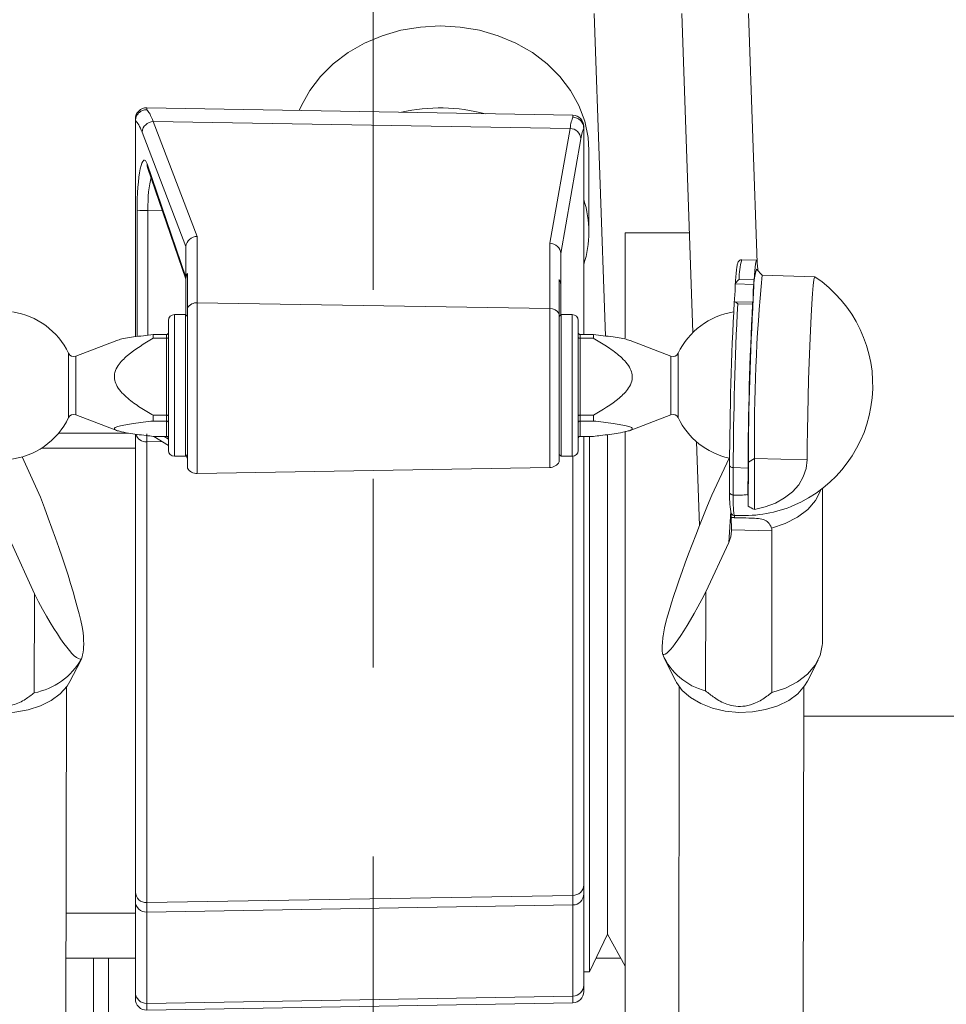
# Model space of a CAD drawing. Header units: millimetres. Extents: x 127 to 4201, y 49 to 2729.
# Tile 17 of 44: x 762 to 887, y 2061 to 2194. Entities that reach past the tile are written whole.
import ezdxf

# ---------------------------------------------------------------- set-up
doc = ezdxf.new("R2010")
doc.units = ezdxf.units.MM
doc.header["$LTSCALE"] = 10
doc.linetypes.add('CENTERX2', pattern=[20.32, 12.7, -2.54, 2.54, -2.54])

msp = doc.modelspace()

# ---------------------------------------------------------------- linework, layer by layer
at = {"color": 7, "linetype": 'CENTERX2', "lineweight": 0}
msp.add_line((809.656188, 2487.486384), (809.656188, 949.811373), dxfattribs=at)
at = {"color": 8, "linetype": 'Continuous', "lineweight": 15}
for p, q in [((840.868759, 2151.063843), (839.354866, 2194.416059)), ((860.125594, 2194.416059), (861.295566, 2160.912434)), ((779.189768, 2181.736415), (779.189768, 2181.486992)), ((836.489767, 2180.471284), (836.489767, 2180.736242)), ((781.304518, 2167.896217), (779.339435, 2167.948658)), ((779.339435, 2167.948658), (779.339435, 2151.175225)), ((777.881254, 2150.990872), (777.881254, 2167.874804)), ((785.989767, 2155.54321), (785.989767, 2132.56317)), ((833.389767, 2133.39054), (833.389767, 2154.76674)), ((782.906671, 2153.942836), (782.906671, 2134.892836)), ((836.420507, 2134.892836), (836.420507, 2153.942836)), ((768.682041, 2145.263782), (768.682041, 2148.735838)), ((769.642417, 2145.188874), (769.642417, 2148.353482)), ((849.684761, 2148.353482), (849.684761, 2145.188874)), ((850.645137, 2148.735838), (850.645137, 2145.263782)), ((768.682041, 2140.099836), (768.682041, 2145.263782)), ((769.642417, 2140.482193), (769.642417, 2145.188874)), ((849.684761, 2145.188874), (849.684761, 2140.482193)), ((850.645137, 2145.263782), (850.645137, 2140.099836)), ((767.345753, 2138.017429), (776.692216, 2138.017429)), ((781.540108, 2137.568386), (782.112921, 2137.217678)), ((781.280146, 2136.865115), (779.189768, 2136.830892)), ((777.663589, 2135.989981), (765.044828, 2135.989981)), ((836.489767, 2075.871075), (836.489767, 2134.895865)), ((857.465525, 2123.323698), (857.722745, 2127.474535)), ((867.560603, 2099.973097), (1125.781403, 2099.973097)), ((768.334494, 2073.480008), (777.663589, 2073.480008)), ((836.489767, 2061.442876), (836.489767, 2062.333761)), ((779.189768, 2061.352966), (779.189768, 2060.442703))]:
    msp.add_line(p, q, dxfattribs=at)
at = {"color": 7, "linetype": 'Continuous', "lineweight": 15}
for p, q in [((852.628902, 2151.523864), (851.131075, 2194.416059)), ((836.489767, 2180.736242), (779.189768, 2181.736415)), ((777.663589, 2179.985253), (777.663589, 2180.236643)), ((777.664133, 2180.025784), (777.663589, 2179.985253)), ((777.663589, 2150.963353), (777.663589, 2179.985253)), ((780.072302, 2179.878017), (785.989767, 2164.455501)), ((836.112794, 2178.960008), (780.072302, 2179.878017)), ((833.389767, 2163.532594), (836.112794, 2178.960008)), ((837.963589, 2178.978359), (837.963468, 2178.997388)), ((837.963589, 2179.23647), (837.963589, 2178.978359)), ((837.963589, 2151.267288), (837.963589, 2178.978359)), ((784.466077, 2163.094697), (778.561762, 2178.48294)), ((837.583334, 2177.558204), (834.863069, 2162.146432)), ((838.656188, 2165.034214), (838.656188, 2176.064221)), ((779.23981, 2174.223853), (784.463589, 2158.994304)), ((779.305315, 2173.724746), (784.463589, 2158.686178)), ((785.989767, 2164.455501), (785.989767, 2155.54321)), ((852.161237, 2164.916063), (843.526189, 2164.916063)), ((843.526189, 2150.761398), (843.526189, 2164.916063)), ((784.463589, 2158.786217), (784.463589, 2163.007105)), ((833.389767, 2154.76674), (833.389767, 2163.532594)), ((834.863589, 2162.1064), (834.863589, 2157.972133)), ((861.204316, 2161.256658), (859.213967, 2161.311803)), ((861.948632, 2159.235263), (861.18465, 2160.04351)), ((784.463589, 2158.786217), (784.463589, 2153.888838)), ((784.663588, 2159.452872), (784.663588, 2154.837998)), ((834.663589, 2154.061528), (834.663589, 2158.638785)), ((858.869914, 2158.670278), (860.860266, 2158.615129)), ((869.018686, 2159.039365), (861.942016, 2159.235449)), ((834.863589, 2153.888838), (834.863589, 2157.972133)), ((860.8329, 2158.005876), (858.373765, 2158.074016)), ((784.663588, 2154.837998), (784.663588, 2133.314611)), ((833.389767, 2154.76674), (785.989767, 2155.54321)), ((860.681084, 2155.592194), (858.254999, 2155.659417)), ((860.65634, 2155.324316), (858.665992, 2155.379465)), ((784.409589, 2153.942836), (782.906671, 2153.942836)), ((784.663588, 2153.688835), (784.409589, 2153.942836)), ((784.409589, 2146.283889), (784.409589, 2153.942836)), ((834.663589, 2134.14198), (834.663589, 2154.061528)), ((834.917589, 2153.942836), (834.663589, 2153.688835)), ((836.420507, 2153.942836), (834.917589, 2153.942836)), ((834.917589, 2153.942836), (834.917589, 2146.283889)), ((782.112921, 2135.686586), (782.112921, 2153.149085)), ((837.214256, 2153.149085), (837.214256, 2135.686586)), ((780.067608, 2150.752796), (780.067608, 2151.267288)), ((780.067608, 2151.267288), (781.85892, 2151.267288)), ((781.85892, 2150.752796), (780.067608, 2150.752796)), ((781.85892, 2150.752796), (781.85892, 2151.267288)), ((781.85892, 2140.406733), (781.85892, 2150.752796)), ((837.468256, 2151.267288), (837.468256, 2150.752796)), ((837.468256, 2151.267288), (839.259569, 2151.267288)), ((837.468256, 2150.752796), (837.468256, 2140.406733)), ((839.259569, 2150.752796), (837.468256, 2150.752796)), ((839.259569, 2151.267288), (839.259569, 2150.752796)), ((775.145557, 2150.465937), (769.642417, 2148.353482)), ((849.684761, 2148.353482), (844.18162, 2150.465937)), ((784.409589, 2134.892836), (784.409589, 2146.283889)), ((834.917589, 2146.283889), (834.917589, 2134.892836)), ((769.642417, 2140.482193), (775.145557, 2138.369735)), ((780.067608, 2139.635349), (780.067608, 2140.406733)), ((780.067608, 2140.406733), (781.85892, 2140.406733)), ((781.85892, 2139.635349), (781.85892, 2140.406733)), ((837.468256, 2140.406733), (837.468256, 2139.635349)), ((837.468256, 2140.406733), (839.259569, 2140.406733)), ((839.259569, 2140.406733), (839.259569, 2139.635349)), ((844.18162, 2138.369735), (849.684761, 2140.482193)), ((781.85892, 2139.635349), (780.067608, 2139.635349)), ((781.85892, 2137.568386), (781.85892, 2139.635349)), ((839.259569, 2139.635349), (837.468256, 2139.635349)), ((837.468256, 2139.635349), (837.468256, 2137.568386)), ((777.663589, 2076.312341), (777.663589, 2137.880564)), ((779.189768, 2137.905993), (779.189768, 2136.830892)), ((780.067608, 2137.568386), (781.85892, 2137.568386)), ((780.13149, 2137.568386), (782.112921, 2136.355244)), ((837.468256, 2137.568386), (839.259569, 2137.568386)), ((837.963589, 2137.568386), (837.963589, 2077.277712)), ((838.731189, 2107.416062), (838.731189, 2137.568386)), ((841.14419, 2107.416062), (841.14419, 2137.813823)), ((843.526189, 2049.916061), (843.526189, 2138.274029)), ((779.189768, 2136.830892), (779.189768, 2074.905703)), ((853.533861, 2125.609327), (853.141733, 2136.838317)), ((782.906671, 2134.892836), (784.409589, 2134.892836)), ((784.409589, 2134.892836), (784.663588, 2135.146836)), ((784.444484, 2134.927731), (784.534138, 2134.872841)), ((834.663589, 2135.146836), (834.917589, 2134.892836)), ((834.917589, 2134.892836), (836.420507, 2134.892836)), ((762.447488, 2134.813528), (764.88277, 2129.389122)), ((855.1775, 2129.658105), (857.495923, 2134.655893)), ((857.572869, 2133.701533), (857.5667, 2130.072152)), ((857.57329, 2133.714734), (857.572869, 2133.701533)), ((860.089597, 2128.207216), (860.099618, 2134.103823)), ((860.924997, 2134.602832), (860.099618, 2134.103823)), ((860.924997, 2134.602832), (860.913363, 2127.757853)), ((868.001666, 2134.406749), (860.924997, 2134.602832)), ((785.989767, 2132.56317), (833.389767, 2133.39054)), ((858.060208, 2133.36724), (858.053949, 2129.68472)), ((860.050556, 2133.312091), (858.060208, 2133.36724)), ((860.044558, 2129.782811), (860.050556, 2133.312091)), ((858.053949, 2129.68472), (858.038851, 2129.685905)), ((870.05353, 2109.729902), (870.088988, 2130.591335)), ((866.053418, 2128.222719), (865.760543, 2128.103511)), ((857.814111, 2125.029134), (857.813847, 2124.872787)), ((863.272466, 2124.877892), (857.814111, 2125.029134)), ((863.272466, 2124.877892), (863.235489, 2103.123362)), ((764.076949, 2116.385359), (761.006062, 2123.225527)), ((857.465525, 2123.323698), (854.371679, 2116.654343)), ((764.076949, 2116.385359), (764.05437, 2103.100605)), ((854.3491, 2103.369588), (854.371679, 2116.654343)), ((768.865351, 2104.623544), (770.308037, 2107.445839)), ((838.731189, 2065.601313), (838.731189, 2107.416062)), ((841.14419, 2070.681313), (841.14419, 2107.416062)), ((848.893561, 2107.5036), (850.326647, 2104.676417)), ((868.046474, 2104.646301), (869.48916, 2107.468596)), ((767.462146, 1560.211925), (768.38613, 2103.860629)), ((850.803275, 2103.911878), (849.879291, 1560.263185)), ((866.643269, 1560.234694), (867.567249, 2103.883386)), ((837.963589, 2077.277712), (837.963589, 2076.060368)), ((777.663589, 2075.094996), (777.663589, 2076.312341)), ((779.189768, 2074.905703), (836.489767, 2075.871075)), ((837.963589, 2076.060368), (837.963589, 2063.804468)), ((777.663589, 2062.823674), (777.663589, 2075.094996)), ((836.489767, 2074.58966), (779.189768, 2073.624289)), ((836.489767, 2062.333761), (836.489767, 2074.58966)), ((779.189768, 2073.624289), (779.189768, 2061.352966)), ((838.731189, 2065.601313), (841.14419, 2070.681313)), ((841.14419, 2070.681313), (843.526189, 2066.356102)), ((777.663589, 2067.416063), (768.324189, 2067.416063)), ((771.258742, 1631.565509), (772.048701, 2067.416063)), ((774.048601, 2067.416063), (773.258623, 1631.554661)), ((842.942443, 2067.416063), (839.593195, 2067.416063)), ((837.963589, 2065.601313), (838.731189, 2065.601313)), ((837.963589, 2063.804468), (837.963589, 2062.942648)), ((777.663589, 2061.942471), (777.663589, 2062.823674)), ((836.489767, 2062.333761), (779.189768, 2061.352966)), ((779.189768, 2060.442703), (836.489767, 2061.442876))]:
    msp.add_line(p, q, dxfattribs=at)
at = {"color": 7, "linetype": 'Continuous', "lineweight": 15, "flags": 128}
for points in [[(799.697946, 2181.378445), (799.992576, 2182.060396), (801.11719, 2184.082), (802.554787, 2185.960529), (804.279715, 2187.662458), (806.261191, 2189.157417), (808.463856, 2190.418726), (810.848403, 2191.423876), (813.37228, 2192.154935), (815.990449, 2192.598855), (818.656188, 2192.74771)], [(818.656188, 2192.74771), (821.321928, 2192.598855), (823.940096, 2192.154935), (826.463974, 2191.423876), (828.848521, 2190.418726), (831.051186, 2189.157417), (833.032663, 2187.662458), (834.757589, 2185.960529), (836.195186, 2184.082), (837.319801, 2182.060396), (838.111362, 2179.931788), (838.555744, 2177.734164), (838.656188, 2176.064221)], [(860.860266, 2158.615129), (860.964999, 2159.863705), (861.064051, 2160.726918), (861.154959, 2161.183277), (861.235455, 2161.221417), (861.303539, 2160.840386), (861.357511, 2160.049675), (861.366183, 2159.85146)], [(868.001666, 2134.406749), (868.012097, 2136.281345), (868.037168, 2138.350189), (868.076265, 2140.562339), (868.128419, 2142.86332), (868.192349, 2145.196477), (868.266486, 2147.504365), (868.348994, 2149.730148), (868.437853, 2151.819026), (868.530866, 2153.719557), (868.625746, 2155.384952), (868.720156, 2156.774199), (868.811772, 2157.853091), (868.89834, 2158.595061), (868.977722, 2158.981839), (869.026941, 2159.036515)], [(860.756998, 2156.20145), (860.746559, 2156.042581), (860.736263, 2155.905003), (860.726212, 2155.790126), (860.716511, 2155.699128), (860.707261, 2155.632948), (860.698551, 2155.592265), (860.690479, 2155.577494), (860.683118, 2155.588789)], [(860.683118, 2155.588789), (860.68048, 2155.591948), (860.677548, 2155.584158), (860.674363, 2155.565524), (860.670973, 2155.536318), (860.667423, 2155.49696), (860.663765, 2155.448018), (860.660054, 2155.390194), (860.65634, 2155.324316)], [(860.913363, 2127.757853), (862.378438, 2128.09407), (863.741443, 2128.610147), (864.965085, 2129.291959), (866.015867, 2130.120847), (866.865032, 2131.074127), (867.489342, 2132.125709), (867.87171, 2133.246809), (868.001666, 2134.406749)], [(863.235489, 2103.123362), (865.079698, 2103.747703), (866.708819, 2104.591374), (868.063313, 2105.623536), (869.093668, 2106.806464), (869.762227, 2108.096922), (870.044552, 2109.44774), (870.05353, 2109.729902)], [(751.145527, 2104.65366), (751.239431, 2104.477388), (752.036334, 2103.393377), (753.139612, 2102.432017), (754.506864, 2101.630253), (756.085553, 2101.018897), (757.815008, 2100.621442), (759.62877, 2100.453163), (761.457131, 2100.520525), (763.229833, 2100.820941), (764.878747, 2101.342867), (766.340513, 2102.066243), (767.558951, 2102.963272), (768.487242, 2103.999482), (768.865351, 2104.623544)], [(850.326647, 2104.676417), (850.42055, 2104.500146), (851.217453, 2103.416135), (852.320731, 2102.454774), (853.687987, 2101.653011), (855.266676, 2101.041654), (856.996131, 2100.644199), (858.809889, 2100.47592), (860.63825, 2100.543282), (862.410952, 2100.843699), (864.05987, 2101.365624), (865.521633, 2102.089), (866.740075, 2102.98603), (867.668361, 2104.022239), (868.046474, 2104.646301)]]:
    msp.add_lwpolyline(points, dxfattribs=at)
at = {"color": 8, "linetype": 'Continuous', "lineweight": 15, "flags": 128}
for points in [[(779.23981, 2174.223853), (779.251306, 2173.945134), (779.305315, 2173.724746)], [(857.572869, 2133.701533), (857.579012, 2133.649414), (857.60402, 2133.586066), (857.647352, 2133.527121), (857.707345, 2133.474844), (857.781694, 2133.431246), (857.867536, 2133.398004), (857.961581, 2133.37639), (858.060208, 2133.36724)], [(869.8566, 2130.412487), (869.797145, 2130.238485), (869.121567, 2128.941437), (868.080438, 2127.753664), (866.712243, 2126.719074), (865.067564, 2125.875911), (863.207192, 2125.255344)]]:
    msp.add_lwpolyline(points, dxfattribs=at)
at = {"color": 7, "linetype": 'Continuous', "lineweight": 15}
for centre, radius, start, end in [((779.163588, 2180.236645), 1.5, 89, 180), ((818.65452, 2157.942106), 23.777027, 75.31407742, 102.68593959), ((780.093479, 2178.339769), 1.538394, 90.7887416, 174.66000892), ((836.463588, 2179.23647), 1.5, 0, 89), ((836.093523, 2177.467567), 1.492565, 3.48145233, 89.26020588), ((824.591499, 2165.034212), 14.062601, 341.97050466, 18.02949534), ((779.049311, 2159.244722), 8.70877, 88.0908928, 97.70797956), ((873.915304, 2156.681655), 13.167066, 165.20727572, 182.09004904), ((1091.894337, 2137.40399), 230.986325, 174.57664722, 180.69483966), ((859.254149, 2144.429215), 17.575, 292.75998922, 56.21610087), ((840.692563, 2157.822359), 17.634655, 352.91311422, 359.9950334), ((801.932271, 2159.579709), 58.921652, 356.71315798, 358.46941374), ((876.102589, 2157.625244), 15.274432, 176.28424793, 178.5720659), ((1286.27626, 2132.484137), 426.17972, 176.80978644, 179.78224822), ((785.947733, 2154.022685), 1.521105, 88.41648198, 147.58826041), ((833.381629, 2153.248985), 1.517777, 32.36768336, 89.69280414), ((1317.91867, 2131.69257), 460.349822, 177.0172893, 179.74831794), ((1340.483661, 2131.105221), 482.428757, 177.11584508, 179.73134966), ((1342.672623, 2131.044606), 482.627394, 177.11638342, 179.73081133), ((759.662368, 2144.417836), 9.99998, 25.58190187, 81.45357001), ((782.90667, 2153.149086), 0.79375, 90, 180), ((836.420506, 2153.149086), 0.79375, 0, 90), ((859.664808, 2144.417836), 9.99998, 98.87916491, 154.41809813), ((769.36934, 2149.064869), 0.762, 205.58190187, 291), ((849.957836, 2149.064869), 0.762, 249, 334.41809813), ((769.36934, 2139.770804), 0.762, 69, 154.41809813), ((849.957836, 2139.770804), 0.762, 25.58190187, 111), ((759.662368, 2144.417836), 9.99998, 275.37211021, 334.41809813), ((859.664808, 2144.417836), 9.99998, 205.58190187, 257.47362606), ((782.90667, 2135.686586), 0.79375, 180, 270), ((836.420506, 2135.686586), 0.79375, 270, 0), ((833.363588, 2134.890312), 1.5, 271, 330.07356513), ((785.963588, 2134.062942), 1.5, 209.92643487, 271), ((874.386082, 2129.785751), 16.821665, 178.97209587, 187.92146614), ((875.665234, 2129.363195), 17.629337, 178.95112701, 187.87383792), ((858.738378, 2136.042545), 6.394559, 263.85569286, 281.78643625), ((919.893356, 2130.705162), 59.855905, 180.88293596, 182.39179988), ((862.389833, 2131.444235), 3.971068, 234.60228301, 248.17291278), ((858.230107, 2127.452726), 0.50539, 178.32911883, 266.82369595), ((834.003635, 2125.303651), 23.812059, 359.33945134, 2.79331485), ((854.129304, 2124.887573), 3.684572, 334.88485883, 359.77007625), ((762.274009, 2112.296234), 9.366391, 280.95743414, 330.28972256), ((856.41376, 2111.654698), 8.538493, 203.43371684, 256.0068333), ((836.510569, 2077.324705), 1.453779, 269.18013335, 358.14762133), ((779.120293, 2076.361582), 1.457536, 181.93604362, 272.73209423), ((836.478572, 2076.074704), 1.485086, 270.43191995, 359.44687994), ((779.149779, 2075.110017), 1.486266, 180.57905701, 271.54175511), ((836.478572, 2063.818805), 1.485086, 270.43191995, 359.44687994), ((779.149779, 2062.838694), 1.486266, 180.57905701, 271.54175511), ((836.463588, 2062.942648), 1.5, 271, 0), ((779.163588, 2061.942473), 1.5, 180, 271)]:
    msp.add_arc(centre, radius, start, end, dxfattribs=at)
at = {"color": 8, "linetype": 'Continuous', "lineweight": 15}
for centre, radius, start, end in [((867.64382, 2158.870296), 8.776185, 163.84738292, 181.30594042), ((779.13846, 2138.323482), 1.493471, 197.91726395, 271.96878495), ((859.318901, 2144.942964), 18.029474, 266.44866211, 290.93348825)]:
    msp.add_arc(centre, radius, start, end, dxfattribs=at)
at = {"color": 7, "linetype": 'Continuous', "lineweight": 15}
for centre, major_axis, ratio, start_param, end_param in [((776.899632, 2151.771321), (0.243667, 28.487083), 0.1452940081, 5.9295073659, 6.1565403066), ((838.307102, 2151.770587), (-0.105135, 27.467341), 0.066132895, 0.1321856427, 0.351278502), ((778.829851, 2168.22034), (0.051513, 6.500915), 0.1457020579, 5.8906142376, 7.908313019), ((785.963588, 2163.047995), (1.478031, 0.273821), 0.9341138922, 1.3819856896, 2.9126195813), ((785.963588, 2159.126202), (-1.40558, 4.206818), 0.1245073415, 0.2990870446, 0.3567027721), ((833.363588, 2162.125089), (1.494967, -0.130923), 0.9378025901, 0.1082727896, 1.635288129), ((833.363588, 2153.57959), (1.47472, 8.681639), 0.0315869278, 6.0993337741, 6.125661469), ((785.963588, 2158.26375), (-1.17062, 1.330578), 0.7048785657, 0.1531549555, 0.6754697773), ((833.363588, 2157.449664), (1.17062, 1.330578), 0.7048785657, 5.6077155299, 6.1300303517), ((785.963588, 2135.189427), (1.17062, -1.029891), 0.9106746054, 4.1249785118, 4.3393772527), ((859.234333, 2132.77002), (10.651628, 24.512391), 0.0941367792, 1.7388690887, 2.6352342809), ((760.053212, 2132.747263), (-10.398578, 25.078321), 0.1189439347, 3.6325987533, 4.5289639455), ((760.053212, 2132.747263), (-10.398578, 25.078321), 0.1189439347, 2.2312615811, 3.1276267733), ((859.234333, 2132.77002), (10.651628, 24.512391), 0.0941367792, 3.1402062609, 4.0365714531), ((836.463588, 2104.01221), (-0.025268, 30.003832), 0.0002382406, 3.3387547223, 3.4958103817), ((779.163588, 2103.046838), (-0.025268, 30.003832), 0.0002382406, 3.3387547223, 3.4958103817)]:
    msp.add_ellipse(centre, major_axis=major_axis, ratio=ratio, start_param=start_param, end_param=end_param, dxfattribs=at)
at = {"color": 8, "linetype": 'Continuous', "lineweight": 15}
msp.add_ellipse((780.314211, 2168.207912), major_axis=(0.009365, 5.001472), ratio=0.1950658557, start_param=0.5941968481, end_param=1.6230208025, dxfattribs=at)
at = {"color": 7, "linetype": 'Continuous', "lineweight": 15}
for points, knots in [([(779.189768, 2181.486992), (779.182734, 2181.487017), (779.075863, 2181.487387), (778.800716, 2181.458193), (778.385386, 2181.297579), (777.996939, 2180.965689), (777.727291, 2180.525743), (777.685186, 2180.19244), (777.664133, 2180.025784)], [0, 0, 0, 0, 0.0090611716, 0.1376641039, 0.3537500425, 0.5693424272, 0.7846655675, 1, 1, 1, 1]), ([(779.189768, 2181.486992), (779.324044, 2181.332227), (779.625865, 2180.984352), (779.912942, 2180.272935), (780.072302, 2179.878017)], [0, 0, 0, 0, 0.4448860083, 1, 1, 1, 1]), ([(836.112794, 2178.960008), (836.171136, 2179.280322), (836.293553, 2179.952431), (836.422352, 2180.293016), (836.489767, 2180.471284)], [0, 0, 0, 0, 0.476580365, 1, 1, 1, 1]), ([(836.489767, 2180.471284), (836.500176, 2180.470989), (836.595886, 2180.468277), (836.8586, 2180.434371), (837.258681, 2180.276085), (837.643282, 2179.940872), (837.90737, 2179.49824), (837.944769, 2179.164339), (837.963468, 2178.997388)], [0, 0, 0, 0, 0.0135760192, 0.1248374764, 0.3437363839, 0.5625281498, 0.7812642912, 1, 1, 1, 1]), ([(779.287767, 2173.77582), (779.285682, 2173.779695), (779.276949, 2173.795927), (779.293055, 2173.755512), (779.305315, 2173.724746)], [0, 0, 0, 0, 0.2387540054, 1, 1, 1, 1]), ([(859.215115, 2161.304621), (859.204821, 2161.307288), (859.109338, 2161.332024), (858.925465, 2161.247067), (858.783731, 2161.121704), (858.701215, 2160.984561), (858.649755, 2160.840741), (858.591791, 2160.589489), (858.518203, 2160.076012), (858.43029, 2159.194211), (858.367505, 2158.403282), (858.336241, 2157.957853), (858.334207, 2157.928867)], [0, 0, 0, 0, 0.00443320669, 0.04112114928, 0.07344650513, 0.11265164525, 0.18481334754, 0.31574194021, 0.53636513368, 0.77169985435, 0.9851435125, 1, 1, 1, 1]), ([(858.373765, 2158.074016), (858.410048, 2158.152311), (858.493413, 2158.332207), (858.675467, 2158.530046), (858.808572, 2158.632436), (858.868683, 2158.669518), (858.869914, 2158.670278)], [0, 0, 0, 0, 0.296956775, 0.6823098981, 0.9934896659, 1, 1, 1, 1]), ([(858.327218, 2157.82083), (858.327579, 2157.830177), (858.330876, 2157.915576), (858.353562, 2157.999382), (858.373765, 2158.074016)], [0, 0, 0, 0, 0.1094496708, 1, 1, 1, 1]), ([(858.223983, 2155.656928), (858.223841, 2155.656888), (858.198792, 2155.649859), (858.19, 2155.646268), (858.192455, 2155.646688), (858.192493, 2155.646695)], [0, 0, 0, 0, 0.0055710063, 0.9845451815, 1, 1, 1, 1]), ([(858.665992, 2155.379465), (858.664877, 2155.380616), (858.610358, 2155.436879), (858.490657, 2155.545815), (858.327355, 2155.653015), (858.255331, 2155.655742), (858.223983, 2155.656928)], [0, 0, 0, 0, 0.00649806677, 0.31768213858, 0.7030169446, 1, 1, 1, 1]), ([(780.067608, 2140.406733), (780.007496, 2140.440924), (779.338902, 2140.821201), (778.075302, 2141.574193), (776.396251, 2142.821971), (775.205349, 2144.081233), (774.79842, 2145.308082), (774.873328, 2146.232613), (775.443692, 2147.357221), (777.130303, 2149.0223), (778.868859, 2150.04656), (780.067608, 2150.752796)], [0, 0, 0, 0, 0.0135583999, 0.1508012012, 0.2876973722, 0.4258506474, 0.4824366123, 0.539384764, 0.605511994, 0.7279970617, 1, 1, 1, 1]), ([(780.067608, 2151.267288), (779.17847, 2151.159618), (777.53352, 2150.960424), (775.749395, 2150.690514), (775.260654, 2150.493716), (775.165421, 2150.455369)], [0, 0, 0, 0, 0.4864360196, 0.8999301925, 1, 1, 1, 1]), ([(781.85892, 2151.267288), (781.886113, 2151.269987), (781.940473, 2151.275382), (782.013253, 2151.31709), (782.071006, 2151.379223), (782.104989, 2151.454022), (782.112793, 2151.508576), (782.112915, 2151.533827), (782.112921, 2151.535122)], [0, 0, 0, 0, 0.1975201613, 0.3948390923, 0.5976585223, 0.8131060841, 0.9904144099, 1, 1, 1, 1]), ([(782.112921, 2150.89645), (782.112915, 2150.895759), (782.112793, 2150.882238), (782.104991, 2150.853162), (782.071009, 2150.813027), (782.013253, 2150.779637), (781.940467, 2150.757159), (781.886113, 2150.754251), (781.85892, 2150.752796)], [0, 0, 0, 0, 0.0095611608, 0.1869044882, 0.4023569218, 0.6051611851, 0.8024674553, 1, 1, 1, 1]), ([(837.214256, 2151.535122), (837.214262, 2151.533827), (837.214371, 2151.508576), (837.222196, 2151.454022), (837.256169, 2151.379223), (837.313925, 2151.31709), (837.386704, 2151.275382), (837.441063, 2151.269987), (837.468256, 2151.267288)], [0, 0, 0, 0, 0.0095855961, 0.1868952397, 0.4023436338, 0.6051638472, 0.8024835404, 1, 1, 1, 1]), ([(837.214256, 2150.89645), (837.214262, 2150.895759), (837.214372, 2150.882238), (837.222194, 2150.853163), (837.256167, 2150.813027), (837.313925, 2150.779637), (837.386709, 2150.757159), (837.441064, 2150.754251), (837.468256, 2150.752796)], [0, 0, 0, 0, 0.0095611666, 0.18690581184, 0.40235907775, 0.6051641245, 0.80247115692, 1, 1, 1, 1]), ([(844.161757, 2150.455369), (844.066524, 2150.493716), (843.577783, 2150.690514), (841.793657, 2150.960424), (840.148708, 2151.159618), (839.259569, 2151.267288)], [0, 0, 0, 0, 0.1000698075, 0.5135639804, 1, 1, 1, 1]), ([(839.259569, 2150.752796), (839.319691, 2150.718619), (839.985124, 2150.340345), (841.242428, 2149.578388), (842.930267, 2148.342602), (844.121643, 2147.078058), (844.528789, 2145.851491), (844.453837, 2144.926901), (843.8835, 2143.802327), (842.196856, 2142.137214), (840.458312, 2141.112964), (839.259569, 2140.406733)], [0, 0, 0, 0, 0.0135589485, 0.1500719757, 0.2876681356, 0.4258273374, 0.4824153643, 0.5393658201, 0.6054966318, 0.7279862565, 1, 1, 1, 1]), ([(782.112921, 2140.362604), (782.112915, 2140.362813), (782.112796, 2140.36686), (782.104985, 2140.375794), (782.071011, 2140.388065), (782.013251, 2140.398397), (781.940472, 2140.405373), (781.886113, 2140.40628), (781.85892, 2140.406733)], [0, 0, 0, 0, 0.0096908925, 0.1869604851, 0.4024072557, 0.605194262, 0.8024926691, 1, 1, 1, 1]), ([(837.214256, 2140.362604), (837.214262, 2140.362813), (837.214368, 2140.36686), (837.2222, 2140.375794), (837.256164, 2140.388065), (837.313927, 2140.398397), (837.386705, 2140.405373), (837.441063, 2140.40628), (837.468256, 2140.406733)], [0, 0, 0, 0, 0.0096908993, 0.1869618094, 0.4024094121, 0.6051972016, 0.8024963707, 1, 1, 1, 1]), ([(780.067608, 2137.568386), (779.744891, 2137.605612), (778.587109, 2137.739165), (776.99161, 2137.950591), (775.615905, 2138.20973), (774.987255, 2138.412944), (774.78975, 2138.587298), (774.933207, 2138.767432), (775.706287, 2139.03275), (777.502126, 2139.331436), (779.167448, 2139.528714), (780.067608, 2139.635349)], [0, 0, 0, 0, 0.07304457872, 0.26205524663, 0.37445270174, 0.4423457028, 0.49546297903, 0.54874119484, 0.61986563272, 0.79452497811, 1, 1, 1, 1]), ([(782.112921, 2139.405029), (782.112915, 2139.406144), (782.112791, 2139.428047), (782.104994, 2139.474754), (782.070998, 2139.539206), (782.013265, 2139.592559), (781.940465, 2139.628403), (781.886112, 2139.633033), (781.85892, 2139.635349)], [0, 0, 0, 0, 0.009515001, 0.186866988, 0.4023100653, 0.6051662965, 0.8024681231, 1, 1, 1, 1]), ([(837.468256, 2139.635349), (837.441064, 2139.633032), (837.386712, 2139.628403), (837.313913, 2139.592559), (837.256178, 2139.539206), (837.222191, 2139.474754), (837.214373, 2139.428048), (837.214262, 2139.406144), (837.214256, 2139.405029)], [0, 0, 0, 0, 0.19752817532, 0.39483076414, 0.59768777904, 0.81313168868, 0.99048499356, 1, 1, 1, 1]), ([(839.259569, 2139.635349), (840.15973, 2139.528714), (841.825051, 2139.331436), (843.62089, 2139.03275), (844.39397, 2138.767432), (844.537427, 2138.587298), (844.339922, 2138.412944), (843.711272, 2138.20973), (842.335568, 2137.95059), (840.740067, 2137.739165), (839.582286, 2137.605612), (839.259569, 2137.568386)], [0, 0, 0, 0, 0.2054750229, 0.3801343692, 0.4512588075, 0.5045370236, 0.5576543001, 0.6255473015, 0.7379447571, 0.9269555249, 1, 1, 1, 1]), ([(782.112921, 2137.300551), (782.112915, 2137.301846), (782.112793, 2137.32716), (782.104994, 2137.381607), (782.070998, 2137.456469), (782.013258, 2137.518578), (781.940473, 2137.560293), (781.886113, 2137.565688), (781.85892, 2137.568386)], [0, 0, 0, 0, 0.0095625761, 0.1868991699, 0.4023221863, 0.6051632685, 0.8024830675, 1, 1, 1, 1]), ([(837.468256, 2137.568386), (837.441063, 2137.565688), (837.386703, 2137.560293), (837.31392, 2137.518578), (837.256177, 2137.456469), (837.222191, 2137.381606), (837.214372, 2137.32716), (837.214262, 2137.301846), (837.214256, 2137.300551)], [0, 0, 0, 0, 0.1975132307, 0.394833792, 0.5976756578, 0.8130995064, 0.9904374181, 1, 1, 1, 1]), ([(857.567125, 2130.087521), (857.567026, 2130.085378), (857.565831, 2130.059419), (857.572082, 2129.989859), (857.619274, 2129.883412), (857.725664, 2129.780544), (857.870286, 2129.707149), (857.982659, 2129.692987), (858.038851, 2129.685905)], [0, 0, 0, 0, 0.0108395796, 0.1313005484, 0.350562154, 0.5677132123, 0.7838393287, 1, 1, 1, 1]), ([(857.787401, 2126.464089), (857.783753, 2126.614531), (857.77079, 2127.149009), (857.744105, 2127.334315), (857.724932, 2127.467463)], [0, 0, 0, 0, 0.2814737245, 1, 1, 1, 1]), ([(858.202104, 2126.948113), (858.209918, 2126.90524), (858.221425, 2126.842104), (858.230124, 2126.692564), (858.232916, 2126.644568)], [0, 0, 0, 0, 0.6790433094, 1, 1, 1, 1]), ([(858.232916, 2126.644568), (858.208442, 2126.645538), (858.151579, 2126.64779), (858.060395, 2126.653638), (857.923021, 2126.661678), (857.79399, 2126.647518), (857.789997, 2126.536345), (857.787401, 2126.464089)], [0, 0, 0, 0, 0.04241406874, 0.09854478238, 0.19979400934, 0.47991881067, 1, 1, 1, 1]), ([(858.232916, 2126.644568), (858.610851, 2126.633192), (859.531133, 2126.60549), (860.849808, 2126.592775), (861.971791, 2126.482077), (862.685575, 2126.160208), (863.032034, 2125.693811), (863.172605, 2125.341924), (863.207192, 2125.255344)], [0, 0, 0, 0, 0.16566156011, 0.40339119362, 0.58186254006, 0.76046382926, 0.94106324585, 1, 1, 1, 1]), ([(863.207192, 2125.255344), (863.228995, 2125.18483), (863.266186, 2125.064551), (863.270628, 2124.93252), (863.272466, 2124.877892)], [0, 0, 0, 0, 0.5862503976, 1, 1, 1, 1]), ([(770.409119, 2107.654115), (770.517655, 2108.024077), (770.735035, 2108.765049), (770.711933, 2110.222097), (770.640729, 2111.082551), (770.629775, 2111.214913)], [0, 0, 0, 0, 0.4576370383, 0.9165696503, 1, 1, 1, 1]), ([(848.800172, 2111.81984), (848.691073, 2111.11894), (848.472567, 2109.715149), (848.496409, 2108.696422), (848.568436, 2108.317353), (848.579515, 2108.259043)], [0, 0, 0, 0, 0.45763636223, 0.91657180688, 1, 1, 1, 1]), ([(755.16798, 2103.346831), (755.37836, 2103.1684), (756.031491, 2102.614455), (757.171005, 2101.860625), (758.628598, 2101.312047), (759.992215, 2101.199785), (761.458187, 2101.477173), (762.83243, 2102.157164), (763.674753, 2102.807509), (764.05437, 2103.100605)], [0, 0, 0, 0, 0.0881025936, 0.2735166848, 0.4181601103, 0.5354352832, 0.6525510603, 0.8434124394, 1, 1, 1, 1]), ([(854.3491, 2103.369588), (854.727682, 2103.055485), (855.567703, 2102.358533), (856.939519, 2101.602444), (858.404412, 2101.243849), (859.76828, 2101.280534), (861.22762, 2101.7483), (862.369552, 2102.438891), (863.024521, 2102.956605), (863.235489, 2103.123362)], [0, 0, 0, 0, 0.15658938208, 0.34745013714, 0.46456570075, 0.58184027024, 0.72648328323, 0.91189931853, 1, 1, 1, 1])]:
    msp.add_open_spline(points, degree=3, knots=knots, dxfattribs=at)

doc.saveas('drawing.dxf')
